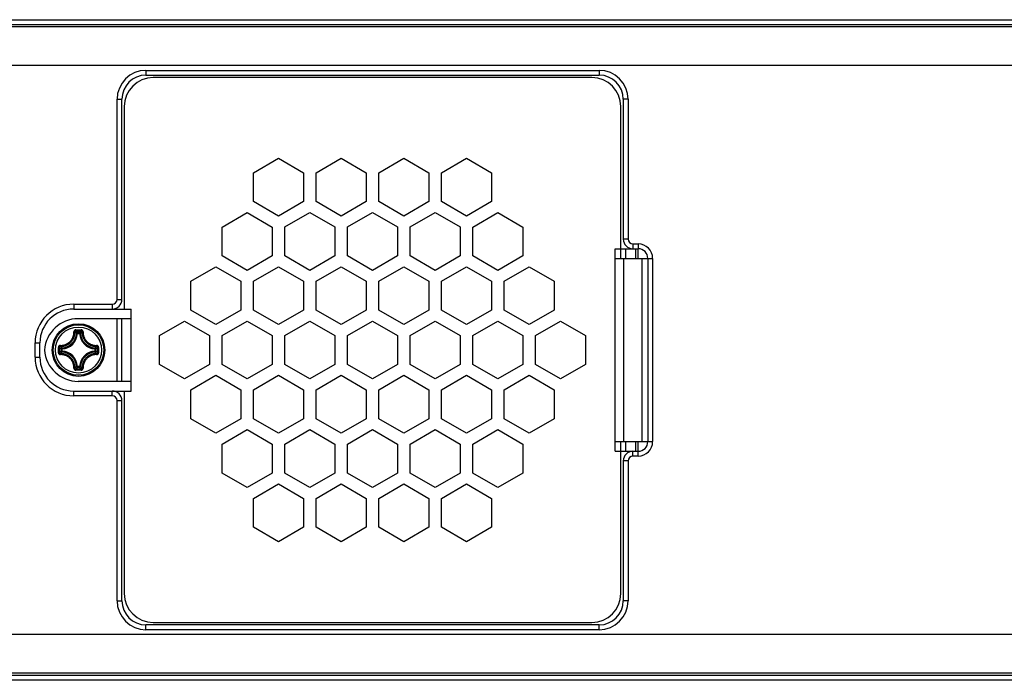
# Model space of a CAD drawing. Extents: x 0 to 420, y 0 to 297.
# Tile 14 of 116: x 112 to 133, y 75 to 89. Entities that reach past the tile are written whole.
import ezdxf

# ---------------------------------------------------------------- set-up
doc = ezdxf.new("R2010")
doc.units = 0
doc.header["$LTSCALE"] = 23.1
doc.layers.get('0').update_dxf_attribs({"linetype": 'CONTINUOUS'})
doc.layers.add('02___PRT_ALL_AXES', color=7, linetype='CONTINUOUS')

msp = doc.modelspace()

# ---------------------------------------------------------------- linework, layer by layer
at = {"color": 7, "linetype": 'CONTINUOUS'}
for p, q in [((87.654, 88.574), (151.8, 88.574)), ((87.654, 88.474), (151.8, 88.474)), ((151.8, 88.424), (87.654, 88.424)), ((150.29, 87.624), (109.627, 87.624)), ((115.027, 87.524), (115.027, 87.424)), ((115.027, 87.524), (124.427, 87.524)), ((115.027, 87.424), (124.427, 87.424)), ((124.427, 87.524), (124.427, 87.424)), ((124.277, 87.374), (115.177, 87.374)), ((114.427, 82.774), (114.427, 86.924)), ((114.427, 86.924), (114.527, 86.924)), ((114.527, 82.774), (114.527, 86.924)), ((124.927, 86.924), (124.927, 84.024)), ((125.027, 86.924), (124.927, 86.924)), ((125.027, 86.924), (125.027, 84.024)), ((114.577, 86.774), (114.577, 82.574)), ((124.877, 83.624), (124.877, 86.774)), ((117.258, 85.401), (117.777, 85.701)), ((117.777, 85.701), (118.297, 85.401)), ((118.558, 85.401), (119.077, 85.701)), ((119.077, 85.701), (119.597, 85.401)), ((119.857, 85.401), (120.377, 85.701)), ((120.377, 85.701), (120.896, 85.401)), ((121.157, 85.401), (121.677, 85.701)), ((121.677, 85.701), (122.196, 85.401)), ((117.258, 84.801), (117.258, 85.401)), ((118.297, 85.401), (118.297, 84.801)), ((118.558, 84.801), (118.558, 85.401)), ((119.597, 85.401), (119.597, 84.801)), ((119.857, 84.801), (119.857, 85.401)), ((120.896, 85.401), (120.896, 84.801)), ((121.157, 84.801), (121.157, 85.401)), ((122.196, 85.401), (122.196, 84.801)), ((117.777, 84.501), (117.258, 84.801)), ((118.297, 84.801), (117.777, 84.501)), ((119.077, 84.501), (118.558, 84.801)), ((119.597, 84.801), (119.077, 84.501)), ((120.377, 84.501), (119.857, 84.801)), ((120.896, 84.801), (120.377, 84.501)), ((121.677, 84.501), (121.157, 84.801)), ((122.196, 84.801), (121.677, 84.501)), ((116.608, 84.275), (117.127, 84.575)), ((117.127, 84.575), (117.647, 84.275)), ((117.907, 84.276), (118.427, 84.576)), ((118.427, 84.576), (118.947, 84.276)), ((119.207, 84.276), (119.727, 84.576)), ((119.727, 84.576), (120.247, 84.276)), ((120.507, 84.276), (121.027, 84.576)), ((121.027, 84.576), (121.547, 84.276)), ((121.807, 84.275), (122.327, 84.575)), ((122.327, 84.575), (122.846, 84.275)), ((116.608, 83.675), (116.608, 84.275)), ((117.647, 84.275), (117.647, 83.675)), ((117.907, 83.676), (117.907, 84.276)), ((118.947, 84.276), (118.947, 83.676)), ((119.207, 83.676), (119.207, 84.276)), ((120.247, 84.276), (120.247, 83.676)), ((120.507, 83.676), (120.507, 84.276)), ((121.547, 84.276), (121.547, 83.676)), ((121.807, 83.675), (121.807, 84.275)), ((122.846, 84.275), (122.846, 83.675)), ((125.027, 84.024), (124.927, 84.024)), ((124.762, 83.824), (125.237, 83.824)), ((124.762, 79.624), (124.762, 83.824)), ((124.977, 83.824), (124.977, 83.624)), ((125.127, 83.924), (125.237, 83.924)), ((125.127, 83.924), (125.127, 83.824)), ((125.187, 83.624), (125.187, 83.824)), ((125.237, 83.924), (125.237, 83.824)), ((117.127, 83.375), (116.608, 83.675)), ((117.647, 83.675), (117.127, 83.375)), ((118.427, 83.376), (117.907, 83.676)), ((118.947, 83.676), (118.427, 83.376)), ((119.727, 83.376), (119.207, 83.676)), ((120.247, 83.676), (119.727, 83.376)), ((121.027, 83.376), (120.507, 83.676)), ((121.547, 83.676), (121.027, 83.376)), ((122.327, 83.375), (121.807, 83.675)), ((122.846, 83.675), (122.327, 83.375)), ((124.762, 83.624), (125.537, 83.624)), ((124.935, 83.624), (124.935, 79.824)), ((125.319, 79.824), (125.319, 83.624)), ((125.437, 83.624), (125.437, 79.824)), ((125.537, 83.624), (125.537, 79.824)), ((115.958, 83.15), (116.478, 83.45)), ((116.478, 83.45), (116.997, 83.15)), ((117.257, 83.15), (117.777, 83.45)), ((117.777, 83.45), (118.297, 83.15)), ((118.558, 83.15), (119.077, 83.45)), ((119.077, 83.45), (119.597, 83.15)), ((119.857, 83.15), (120.377, 83.45)), ((120.377, 83.45), (120.896, 83.15)), ((121.157, 83.15), (121.677, 83.45)), ((121.677, 83.45), (122.197, 83.15)), ((122.457, 83.15), (122.976, 83.45)), ((122.976, 83.45), (123.496, 83.15)), ((115.958, 82.55), (115.958, 83.15)), ((116.997, 83.15), (116.997, 82.55)), ((117.257, 82.55), (117.257, 83.15)), ((118.297, 83.15), (118.297, 82.55)), ((118.558, 82.55), (118.558, 83.15)), ((119.597, 83.15), (119.597, 82.55)), ((119.857, 82.55), (119.857, 83.15)), ((120.896, 83.15), (120.896, 82.55)), ((121.157, 82.55), (121.157, 83.15)), ((122.197, 83.15), (122.197, 82.55)), ((122.457, 82.55), (122.457, 83.15)), ((123.496, 83.15), (123.496, 82.55)), ((114.427, 82.774), (114.527, 82.774)), ((113.527, 82.674), (113.527, 82.574)), ((113.527, 82.674), (114.327, 82.674)), ((113.527, 82.574), (114.717, 82.574)), ((114.327, 82.674), (114.327, 82.574)), ((114.717, 80.874), (114.717, 82.574)), ((116.478, 82.25), (115.958, 82.55)), ((116.997, 82.55), (116.478, 82.25)), ((117.777, 82.25), (117.257, 82.55)), ((118.297, 82.55), (117.777, 82.25)), ((119.077, 82.25), (118.558, 82.55)), ((119.597, 82.55), (119.077, 82.25)), ((120.377, 82.25), (119.857, 82.55)), ((120.896, 82.55), (120.377, 82.25)), ((121.677, 82.25), (121.157, 82.55)), ((122.197, 82.55), (121.677, 82.25)), ((122.976, 82.25), (122.457, 82.55)), ((123.496, 82.55), (122.976, 82.25)), ((114.717, 82.374), (113.62, 82.374)), ((114.529, 81.074), (114.529, 82.374)), ((115.308, 82.024), (115.828, 82.324)), ((115.828, 82.324), (116.347, 82.024)), ((116.607, 82.024), (117.127, 82.324)), ((117.127, 82.324), (117.647, 82.024)), ((117.908, 82.024), (118.428, 82.324)), ((118.428, 82.324), (118.947, 82.024)), ((119.207, 82.024), (119.727, 82.324)), ((119.727, 82.324), (120.247, 82.024)), ((120.507, 82.024), (121.026, 82.324)), ((121.026, 82.324), (121.546, 82.024)), ((121.807, 82.024), (122.327, 82.324)), ((122.327, 82.324), (122.847, 82.024)), ((123.107, 82.024), (123.626, 82.324)), ((123.626, 82.324), (124.146, 82.024)), ((113.572, 82.142), (113.572, 82.135)), ((113.572, 82.142), (113.627, 82.142)), ((113.572, 82.135), (113.572, 82.129)), ((113.573, 82.118), (113.627, 82.118)), ((113.627, 82.142), (113.682, 82.142)), ((113.627, 82.118), (113.681, 82.118)), ((113.682, 82.142), (113.682, 82.135)), ((113.605, 82.066), (113.585, 82.067)), ((113.605, 82.066), (113.605, 82.086)), ((113.605, 82.086), (113.649, 82.086)), ((113.605, 82.066), (113.649, 82.066)), ((113.649, 82.066), (113.649, 82.086)), ((113.649, 82.066), (113.669, 82.067)), ((115.308, 81.424), (115.308, 82.024)), ((116.347, 82.024), (116.347, 81.424)), ((116.607, 81.424), (116.607, 82.024)), ((117.647, 82.024), (117.647, 81.424)), ((117.908, 81.424), (117.908, 82.024)), ((118.947, 82.024), (118.947, 81.424)), ((119.207, 81.424), (119.207, 82.024)), ((120.247, 82.024), (120.247, 81.424)), ((120.507, 81.424), (120.507, 82.024)), ((121.546, 82.024), (121.546, 81.424)), ((121.807, 81.424), (121.807, 82.024)), ((122.847, 82.024), (122.847, 81.424)), ((123.107, 81.424), (123.107, 82.024)), ((124.146, 82.024), (124.146, 81.424)), ((112.727, 81.574), (112.727, 81.874)), ((112.727, 81.874), (112.827, 81.874)), ((112.827, 81.574), (112.827, 81.874)), ((113.209, 81.779), (113.216, 81.779)), ((113.233, 81.724), (113.233, 81.779)), ((113.233, 81.67), (113.233, 81.724)), ((113.265, 81.702), (113.265, 81.747)), ((113.285, 81.747), (113.265, 81.747)), ((113.285, 81.702), (113.265, 81.702)), ((113.285, 81.747), (113.284, 81.767)), ((113.285, 81.702), (113.284, 81.682)), ((113.285, 81.702), (113.285, 81.747)), ((113.969, 81.747), (113.97, 81.767)), ((113.969, 81.747), (113.969, 81.702)), ((113.969, 81.747), (113.989, 81.747)), ((113.969, 81.702), (113.97, 81.682)), ((113.969, 81.702), (113.989, 81.702)), ((113.989, 81.747), (113.989, 81.702)), ((114.021, 81.779), (114.021, 81.724)), ((114.021, 81.724), (114.021, 81.67)), ((114.038, 81.779), (114.032, 81.779)), ((114.045, 81.779), (114.038, 81.779)), ((114.045, 81.779), (114.045, 81.752)), ((112.727, 81.574), (112.827, 81.574)), ((113.209, 81.669), (113.209, 81.697)), ((113.209, 81.669), (113.216, 81.669)), ((113.216, 81.669), (113.222, 81.67)), ((114.045, 81.669), (114.038, 81.669)), ((113.572, 81.307), (113.572, 81.313)), ((113.627, 81.307), (113.572, 81.307)), ((113.627, 81.33), (113.573, 81.33)), ((113.605, 81.382), (113.585, 81.381)), ((113.605, 81.382), (113.605, 81.362)), ((113.649, 81.382), (113.605, 81.382)), ((113.649, 81.362), (113.605, 81.362)), ((113.681, 81.33), (113.627, 81.33)), ((113.682, 81.307), (113.627, 81.307)), ((113.649, 81.382), (113.649, 81.362)), ((113.649, 81.382), (113.669, 81.381)), ((113.682, 81.313), (113.682, 81.32)), ((113.682, 81.307), (113.682, 81.313)), ((115.828, 81.124), (115.308, 81.424)), ((116.347, 81.424), (115.828, 81.124)), ((117.127, 81.124), (116.607, 81.424)), ((117.647, 81.424), (117.127, 81.124)), ((118.428, 81.124), (117.908, 81.424)), ((118.947, 81.424), (118.428, 81.124)), ((119.727, 81.124), (119.207, 81.424)), ((120.247, 81.424), (119.727, 81.124)), ((121.026, 81.124), (120.507, 81.424)), ((121.546, 81.424), (121.026, 81.124)), ((122.327, 81.124), (121.807, 81.424)), ((122.847, 81.424), (122.327, 81.124)), ((123.626, 81.124), (123.107, 81.424)), ((124.146, 81.424), (123.626, 81.124)), ((115.958, 80.899), (116.478, 81.199)), ((116.478, 81.199), (116.997, 80.899)), ((117.257, 80.899), (117.777, 81.199)), ((117.777, 81.199), (118.297, 80.899)), ((118.558, 80.899), (119.077, 81.199)), ((119.077, 81.199), (119.597, 80.899)), ((119.857, 80.899), (120.377, 81.199)), ((120.377, 81.199), (120.896, 80.899)), ((121.157, 80.899), (121.677, 81.199)), ((121.677, 81.199), (122.197, 80.899)), ((122.457, 80.899), (122.976, 81.199)), ((122.976, 81.199), (123.496, 80.899)), ((114.717, 81.074), (113.62, 81.074)), ((115.958, 80.299), (115.958, 80.899)), ((116.997, 80.899), (116.997, 80.299)), ((117.257, 80.299), (117.257, 80.899)), ((118.297, 80.899), (118.297, 80.299)), ((118.558, 80.299), (118.558, 80.899)), ((119.597, 80.899), (119.597, 80.299)), ((119.857, 80.299), (119.857, 80.899)), ((120.896, 80.899), (120.896, 80.299)), ((121.157, 80.299), (121.157, 80.899)), ((122.197, 80.899), (122.197, 80.299)), ((122.457, 80.299), (122.457, 80.899)), ((123.496, 80.899), (123.496, 80.299)), ((113.527, 80.774), (113.527, 80.874)), ((113.527, 80.874), (114.717, 80.874)), ((114.327, 80.774), (113.527, 80.774)), ((114.327, 80.774), (114.327, 80.874)), ((114.577, 80.874), (114.577, 76.674)), ((114.427, 76.524), (114.427, 80.674)), ((114.427, 80.674), (114.527, 80.674)), ((114.527, 76.524), (114.527, 80.674)), ((116.478, 79.999), (115.958, 80.299)), ((116.997, 80.299), (116.478, 79.999)), ((117.777, 79.999), (117.257, 80.299)), ((118.297, 80.299), (117.777, 79.999)), ((119.077, 79.999), (118.558, 80.299)), ((119.597, 80.299), (119.077, 79.999)), ((120.377, 79.999), (119.857, 80.299)), ((120.896, 80.299), (120.377, 79.999)), ((121.677, 79.999), (121.157, 80.299)), ((122.197, 80.299), (121.677, 79.999)), ((122.976, 79.999), (122.457, 80.299)), ((123.496, 80.299), (122.976, 79.999)), ((116.608, 79.773), (117.127, 80.073)), ((117.127, 80.073), (117.647, 79.773)), ((117.907, 79.773), (118.427, 80.073)), ((118.427, 80.073), (118.947, 79.773)), ((119.207, 79.773), (119.727, 80.073)), ((119.727, 80.073), (120.247, 79.773)), ((120.507, 79.773), (121.027, 80.073)), ((121.027, 80.073), (121.547, 79.773)), ((121.807, 79.773), (122.327, 80.073)), ((122.327, 80.073), (122.846, 79.773)), ((116.608, 79.173), (116.608, 79.773)), ((117.647, 79.773), (117.647, 79.173)), ((117.907, 79.173), (117.907, 79.773)), ((118.947, 79.773), (118.947, 79.173)), ((119.207, 79.173), (119.207, 79.773)), ((120.247, 79.773), (120.247, 79.173)), ((120.507, 79.173), (120.507, 79.773)), ((121.547, 79.773), (121.547, 79.173)), ((121.807, 79.173), (121.807, 79.773)), ((122.846, 79.773), (122.846, 79.173)), ((124.762, 79.824), (125.537, 79.824)), ((124.877, 76.674), (124.877, 79.824)), ((124.977, 79.824), (124.977, 79.624)), ((125.187, 79.624), (125.187, 79.824)), ((124.762, 79.624), (125.237, 79.624)), ((125.127, 79.524), (125.127, 79.624)), ((125.237, 79.524), (125.127, 79.524)), ((125.237, 79.524), (125.237, 79.624)), ((125.027, 79.424), (124.927, 79.424)), ((124.927, 79.424), (124.927, 76.524)), ((125.027, 79.424), (125.027, 76.524)), ((117.127, 78.873), (116.608, 79.173)), ((117.647, 79.173), (117.127, 78.873)), ((118.427, 78.873), (117.907, 79.173)), ((118.947, 79.173), (118.427, 78.873)), ((119.727, 78.873), (119.207, 79.173)), ((120.247, 79.173), (119.727, 78.873)), ((121.027, 78.873), (120.507, 79.173)), ((121.547, 79.173), (121.027, 78.873)), ((122.327, 78.873), (121.807, 79.173)), ((122.846, 79.173), (122.327, 78.873)), ((117.258, 78.648), (117.777, 78.948)), ((117.777, 78.948), (118.297, 78.648)), ((118.558, 78.648), (119.077, 78.948)), ((119.077, 78.948), (119.597, 78.648)), ((119.857, 78.648), (120.377, 78.948)), ((120.377, 78.948), (120.896, 78.648)), ((121.157, 78.648), (121.677, 78.948)), ((121.677, 78.948), (122.196, 78.648)), ((117.258, 78.048), (117.258, 78.648)), ((118.297, 78.648), (118.297, 78.048)), ((118.558, 78.048), (118.558, 78.648)), ((119.597, 78.648), (119.597, 78.048)), ((119.857, 78.048), (119.857, 78.648)), ((120.896, 78.648), (120.896, 78.048)), ((121.157, 78.048), (121.157, 78.648)), ((122.196, 78.648), (122.196, 78.048)), ((117.777, 77.748), (117.258, 78.048)), ((118.297, 78.048), (117.777, 77.748)), ((119.077, 77.748), (118.558, 78.048)), ((119.597, 78.048), (119.077, 77.748)), ((120.377, 77.748), (119.857, 78.048)), ((120.896, 78.048), (120.377, 77.748)), ((121.677, 77.748), (121.157, 78.048)), ((122.196, 78.048), (121.677, 77.748)), ((114.427, 76.524), (114.527, 76.524)), ((125.027, 76.524), (124.927, 76.524)), ((115.027, 75.924), (115.027, 76.024)), ((124.427, 76.024), (115.027, 76.024)), ((115.177, 76.074), (124.277, 76.074)), ((124.427, 75.924), (124.427, 76.024)), ((150.29, 75.824), (109.627, 75.824)), ((124.427, 75.924), (115.027, 75.924)), ((151.8, 75.024), (87.654, 75.024)), ((142.957, 74.974), (87.654, 74.974)), ((142.957, 74.874), (87.654, 74.874))]:
    msp.add_line(p, q, dxfattribs=at)
at = {"color": 3, "linetype": 'CONTINUOUS'}
for p, q in [((125.227, 83.824), (125.227, 83.624)), ((125.227, 79.824), (125.227, 79.624))]:
    msp.add_line(p, q, dxfattribs=at)
at = {"color": 7, "linetype": 'CONTINUOUS'}
for points in [[(113.572, 82.142), (113.568, 82.142), (113.564, 82.141), (113.56, 82.14), (113.556, 82.139), (113.552, 82.137), (113.548, 82.134), (113.545, 82.132), (113.542, 82.129), (113.54, 82.126), (113.537, 82.123), (113.536, 82.12), (113.534, 82.117), (113.533, 82.114), (113.532, 82.111), (113.532, 82.108), (113.532, 82.105), (113.531, 82.103), (113.531, 82.1)], [(113.573, 82.118), (113.569, 82.118), (113.566, 82.117), (113.563, 82.116), (113.56, 82.114), (113.558, 82.112), (113.556, 82.11), (113.554, 82.107), (113.553, 82.104), (113.552, 82.101), (113.552, 82.098)], [(113.572, 82.129), (113.572, 82.126), (113.572, 82.124), (113.572, 82.122), (113.572, 82.12), (113.572, 82.119), (113.573, 82.118)], [(113.605, 82.086), (113.599, 82.092), (113.594, 82.097), (113.589, 82.103), (113.583, 82.108), (113.578, 82.113), (113.573, 82.118)], [(113.649, 82.086), (113.655, 82.092), (113.66, 82.097), (113.665, 82.103), (113.671, 82.108), (113.676, 82.113), (113.681, 82.118)], [(113.682, 82.135), (113.682, 82.129), (113.682, 82.126), (113.682, 82.124), (113.682, 82.122), (113.682, 82.12), (113.681, 82.119), (113.681, 82.118)], [(113.702, 82.098), (113.702, 82.101), (113.701, 82.104), (113.7, 82.107), (113.698, 82.11), (113.696, 82.112), (113.694, 82.114), (113.691, 82.116), (113.688, 82.117), (113.685, 82.118), (113.681, 82.118)], [(113.723, 82.1), (113.723, 82.103), (113.722, 82.106), (113.722, 82.108), (113.722, 82.111), (113.721, 82.114), (113.72, 82.117), (113.718, 82.12), (113.716, 82.123), (113.714, 82.126), (113.712, 82.129), (113.709, 82.132), (113.706, 82.134), (113.702, 82.137), (113.698, 82.139), (113.694, 82.14), (113.69, 82.141), (113.686, 82.142), (113.682, 82.142)], [(113.251, 81.82), (113.26, 81.82), (113.271, 81.82), (113.281, 81.821), (113.293, 81.822), (113.305, 81.824), (113.317, 81.826), (113.33, 81.829), (113.344, 81.833), (113.357, 81.838), (113.37, 81.843), (113.382, 81.849), (113.394, 81.856), (113.406, 81.863), (113.417, 81.87), (113.427, 81.878), (113.437, 81.886), (113.446, 81.894), (113.455, 81.903), (113.463, 81.911), (113.47, 81.92), (113.477, 81.929), (113.484, 81.938), (113.489, 81.946), (113.494, 81.954), (113.498, 81.962), (113.502, 81.969), (113.506, 81.976), (113.509, 81.983), (113.512, 81.99), (113.514, 81.997), (113.517, 82.004), (113.519, 82.01), (113.521, 82.018), (113.523, 82.025), (113.525, 82.033), (113.527, 82.041), (113.528, 82.05), (113.53, 82.06), (113.531, 82.07), (113.531, 82.081), (113.532, 82.091), (113.531, 82.1)], [(113.253, 81.799), (113.263, 81.799), (113.274, 81.799), (113.286, 81.8), (113.298, 81.801), (113.31, 81.803), (113.324, 81.806), (113.338, 81.809), (113.352, 81.813), (113.366, 81.818), (113.38, 81.824), (113.393, 81.83), (113.406, 81.837), (113.418, 81.845), (113.43, 81.852), (113.441, 81.861), (113.452, 81.869), (113.461, 81.878), (113.471, 81.887), (113.479, 81.897), (113.487, 81.906), (113.495, 81.916), (113.501, 81.925), (113.507, 81.934), (113.512, 81.942), (113.517, 81.951), (113.521, 81.958), (113.525, 81.966), (113.528, 81.973), (113.531, 81.98), (113.534, 81.988), (113.537, 81.995), (113.539, 82.002), (113.541, 82.01), (113.543, 82.018), (113.545, 82.026), (113.547, 82.035), (113.549, 82.045), (113.55, 82.055), (113.551, 82.066), (113.552, 82.077), (113.552, 82.088), (113.552, 82.098)], [(113.531, 82.1), (113.534, 82.101), (113.537, 82.101), (113.54, 82.1), (113.543, 82.1), (113.545, 82.1), (113.547, 82.1), (113.549, 82.099), (113.551, 82.099), (113.552, 82.099), (113.552, 82.098)], [(113.585, 82.067), (113.579, 82.073), (113.574, 82.078), (113.568, 82.083), (113.563, 82.088), (113.558, 82.093), (113.552, 82.098)], [(113.605, 82.086), (113.602, 82.086), (113.599, 82.085), (113.596, 82.084), (113.593, 82.083), (113.591, 82.081), (113.589, 82.079), (113.587, 82.076), (113.586, 82.073), (113.585, 82.07), (113.585, 82.067)], [(113.669, 82.067), (113.669, 82.07), (113.668, 82.073), (113.667, 82.076), (113.665, 82.079), (113.663, 82.081), (113.661, 82.083), (113.658, 82.084), (113.655, 82.085), (113.652, 82.086), (113.649, 82.086)], [(113.669, 82.067), (113.675, 82.073), (113.68, 82.078), (113.686, 82.083), (113.691, 82.088), (113.696, 82.093), (113.702, 82.098)], [(113.723, 82.1), (113.72, 82.101), (113.717, 82.101), (113.714, 82.1), (113.711, 82.1), (113.709, 82.1), (113.707, 82.1), (113.705, 82.099), (113.703, 82.099), (113.702, 82.099), (113.702, 82.098)], [(113.702, 82.098), (113.702, 82.078), (113.703, 82.059), (113.706, 82.041), (113.709, 82.024), (113.713, 82.009), (113.718, 81.994), (113.723, 81.98), (113.729, 81.966), (113.736, 81.953), (113.743, 81.94), (113.75, 81.928), (113.759, 81.917), (113.767, 81.905), (113.777, 81.894), (113.787, 81.884), (113.797, 81.874), (113.808, 81.865), (113.819, 81.856), (113.831, 81.848), (113.843, 81.84), (113.856, 81.833), (113.869, 81.826), (113.883, 81.82), (113.897, 81.815), (113.912, 81.81), (113.927, 81.806), (113.944, 81.803), (113.961, 81.801), (113.98, 81.799), (114.001, 81.799)], [(113.723, 82.1), (113.723, 82.081), (113.724, 82.063), (113.726, 82.047), (113.729, 82.031), (113.733, 82.017), (113.738, 82.003), (113.743, 81.989), (113.748, 81.977), (113.754, 81.964), (113.761, 81.953), (113.768, 81.941), (113.776, 81.93), (113.784, 81.92), (113.793, 81.909), (113.802, 81.9), (113.812, 81.89), (113.822, 81.881), (113.833, 81.873), (113.844, 81.865), (113.855, 81.858), (113.867, 81.852), (113.879, 81.846), (113.892, 81.84), (113.906, 81.835), (113.919, 81.83), (113.934, 81.827), (113.95, 81.824), (113.966, 81.821), (113.984, 81.82), (114.003, 81.82)], [(113.251, 81.82), (113.248, 81.82), (113.246, 81.82), (113.243, 81.819), (113.24, 81.819), (113.237, 81.818), (113.235, 81.817), (113.232, 81.816), (113.228, 81.814), (113.225, 81.812), (113.222, 81.809), (113.22, 81.806), (113.217, 81.803), (113.215, 81.799), (113.213, 81.795), (113.211, 81.791), (113.21, 81.787), (113.21, 81.783), (113.209, 81.779)], [(113.209, 81.697), (113.209, 81.752), (113.209, 81.779)], [(113.216, 81.779), (113.222, 81.779), (113.225, 81.779), (113.228, 81.779), (113.23, 81.779), (113.231, 81.779), (113.232, 81.779), (113.233, 81.779)], [(113.253, 81.799), (113.25, 81.799), (113.247, 81.798), (113.244, 81.797), (113.241, 81.796), (113.239, 81.793), (113.237, 81.791), (113.235, 81.788), (113.234, 81.785), (113.233, 81.782), (113.233, 81.779)], [(113.265, 81.747), (113.26, 81.752), (113.254, 81.757), (113.249, 81.763), (113.243, 81.768), (113.238, 81.773), (113.233, 81.779)], [(113.265, 81.702), (113.26, 81.697), (113.254, 81.691), (113.249, 81.686), (113.243, 81.681), (113.238, 81.675), (113.233, 81.67)], [(113.251, 81.82), (113.251, 81.817), (113.251, 81.814), (113.251, 81.811), (113.251, 81.809), (113.251, 81.806), (113.252, 81.804), (113.252, 81.802), (113.252, 81.801), (113.253, 81.8), (113.253, 81.799)], [(113.284, 81.767), (113.279, 81.772), (113.273, 81.778), (113.268, 81.783), (113.263, 81.788), (113.258, 81.794), (113.253, 81.799)], [(113.284, 81.767), (113.281, 81.766), (113.278, 81.765), (113.275, 81.764), (113.273, 81.762), (113.271, 81.76), (113.269, 81.758), (113.267, 81.756), (113.266, 81.753), (113.265, 81.75), (113.265, 81.747)], [(113.265, 81.702), (113.265, 81.699), (113.266, 81.696), (113.267, 81.693), (113.269, 81.691), (113.271, 81.688), (113.273, 81.686), (113.275, 81.685), (113.278, 81.683), (113.281, 81.682), (113.284, 81.682)], [(113.97, 81.767), (113.975, 81.772), (113.981, 81.778), (113.986, 81.783), (113.991, 81.788), (113.996, 81.794), (114.001, 81.799)], [(113.989, 81.747), (113.989, 81.75), (113.988, 81.753), (113.987, 81.755), (113.985, 81.758), (113.983, 81.76), (113.981, 81.762), (113.979, 81.764), (113.976, 81.765), (113.973, 81.766), (113.97, 81.767)], [(113.97, 81.682), (113.973, 81.682), (113.976, 81.683), (113.979, 81.685), (113.981, 81.686), (113.983, 81.688), (113.985, 81.691), (113.987, 81.693), (113.988, 81.696), (113.989, 81.699), (113.989, 81.702)], [(113.989, 81.747), (113.994, 81.752), (114, 81.757), (114.005, 81.763), (114.011, 81.768), (114.016, 81.773), (114.021, 81.779)], [(113.989, 81.702), (113.994, 81.697), (114, 81.691), (114.005, 81.686), (114.011, 81.681), (114.016, 81.675), (114.021, 81.67)], [(114.003, 81.82), (114.003, 81.817), (114.003, 81.814), (114.003, 81.811), (114.003, 81.809), (114.003, 81.806), (114.002, 81.804), (114.002, 81.802), (114.002, 81.801), (114.001, 81.8), (114.001, 81.799)], [(114.021, 81.779), (114.021, 81.782), (114.02, 81.785), (114.019, 81.788), (114.017, 81.791), (114.015, 81.793), (114.013, 81.796), (114.01, 81.797), (114.007, 81.798), (114.004, 81.799), (114.001, 81.799)], [(114.045, 81.779), (114.044, 81.783), (114.044, 81.787), (114.043, 81.791), (114.041, 81.795), (114.039, 81.799), (114.037, 81.803), (114.034, 81.806), (114.031, 81.809), (114.028, 81.812), (114.025, 81.814), (114.022, 81.816), (114.019, 81.817), (114.016, 81.818), (114.014, 81.819), (114.011, 81.819), (114.008, 81.82), (114.006, 81.82), (114.003, 81.82)], [(114.032, 81.779), (114.029, 81.779), (114.026, 81.779), (114.024, 81.779), (114.023, 81.779), (114.022, 81.779), (114.021, 81.779)], [(114.045, 81.752), (114.045, 81.697), (114.045, 81.669)], [(113.209, 81.669), (113.21, 81.666), (113.21, 81.661), (113.211, 81.657), (113.213, 81.653), (113.215, 81.649), (113.217, 81.646), (113.22, 81.642), (113.223, 81.639), (113.226, 81.637), (113.229, 81.635), (113.232, 81.633), (113.235, 81.632), (113.238, 81.631), (113.24, 81.63), (113.243, 81.629), (113.246, 81.629), (113.248, 81.629), (113.251, 81.629)], [(113.222, 81.67), (113.225, 81.67), (113.228, 81.67), (113.23, 81.67), (113.231, 81.67), (113.232, 81.67), (113.233, 81.67)], [(113.233, 81.67), (113.233, 81.667), (113.234, 81.664), (113.235, 81.661), (113.237, 81.658), (113.239, 81.655), (113.241, 81.653), (113.244, 81.652), (113.247, 81.65), (113.25, 81.65), (113.253, 81.649)], [(113.251, 81.629), (113.251, 81.632), (113.251, 81.635), (113.251, 81.638), (113.251, 81.64), (113.251, 81.643), (113.252, 81.645), (113.252, 81.646), (113.252, 81.648), (113.253, 81.649), (113.253, 81.649)], [(113.531, 81.348), (113.532, 81.358), (113.531, 81.368), (113.531, 81.378), (113.53, 81.389), (113.528, 81.401), (113.526, 81.413), (113.523, 81.426), (113.519, 81.439), (113.514, 81.451), (113.509, 81.464), (113.504, 81.476), (113.497, 81.488), (113.491, 81.5), (113.484, 81.511), (113.476, 81.521), (113.469, 81.531), (113.46, 81.54), (113.451, 81.549), (113.442, 81.558), (113.433, 81.566), (113.423, 81.574), (113.413, 81.582), (113.402, 81.589), (113.39, 81.595), (113.378, 81.601), (113.366, 81.607), (113.353, 81.612), (113.34, 81.616), (113.327, 81.62), (113.315, 81.623), (113.303, 81.625), (113.291, 81.627), (113.28, 81.628), (113.27, 81.629), (113.26, 81.629), (113.251, 81.629)], [(113.284, 81.682), (113.279, 81.677), (113.273, 81.671), (113.268, 81.666), (113.263, 81.66), (113.258, 81.655), (113.253, 81.649)], [(113.552, 81.351), (113.552, 81.361), (113.552, 81.371), (113.551, 81.382), (113.55, 81.394), (113.548, 81.407), (113.546, 81.42), (113.543, 81.433), (113.539, 81.447), (113.534, 81.461), (113.529, 81.474), (113.523, 81.487), (113.516, 81.5), (113.509, 81.512), (113.502, 81.524), (113.494, 81.535), (113.485, 81.545), (113.476, 81.555), (113.467, 81.565), (113.457, 81.574), (113.447, 81.583), (113.437, 81.591), (113.425, 81.599), (113.414, 81.607), (113.402, 81.614), (113.389, 81.62), (113.376, 81.626), (113.362, 81.632), (113.349, 81.636), (113.335, 81.64), (113.321, 81.644), (113.308, 81.646), (113.296, 81.648), (113.284, 81.649), (113.273, 81.649), (113.263, 81.65), (113.253, 81.649)], [(114.001, 81.649), (113.991, 81.65), (113.98, 81.649), (113.968, 81.649), (113.956, 81.647), (113.943, 81.646), (113.93, 81.643), (113.916, 81.64), (113.902, 81.635), (113.888, 81.63), (113.874, 81.625), (113.861, 81.618), (113.848, 81.611), (113.836, 81.604), (113.824, 81.596), (113.813, 81.588), (113.802, 81.579), (113.793, 81.571), (113.783, 81.561), (113.775, 81.552), (113.767, 81.543), (113.759, 81.533), (113.753, 81.524), (113.747, 81.515), (113.742, 81.506), (113.737, 81.498), (113.733, 81.49), (113.729, 81.483), (113.726, 81.476), (113.723, 81.468), (113.72, 81.461), (113.717, 81.454), (113.715, 81.447), (113.713, 81.439), (113.711, 81.431), (113.709, 81.423), (113.707, 81.414), (113.705, 81.404), (113.704, 81.394), (113.703, 81.383), (113.702, 81.372), (113.702, 81.361), (113.702, 81.351)], [(114.003, 81.629), (113.994, 81.629), (113.983, 81.629), (113.973, 81.628), (113.961, 81.627), (113.949, 81.625), (113.937, 81.623), (113.924, 81.619), (113.91, 81.615), (113.897, 81.611), (113.884, 81.605), (113.872, 81.599), (113.86, 81.593), (113.848, 81.586), (113.837, 81.579), (113.827, 81.571), (113.817, 81.563), (113.808, 81.555), (113.799, 81.546), (113.791, 81.537), (113.784, 81.529), (113.777, 81.52), (113.77, 81.511), (113.765, 81.502), (113.76, 81.494), (113.756, 81.487), (113.752, 81.479), (113.748, 81.472), (113.745, 81.465), (113.742, 81.459), (113.74, 81.452), (113.737, 81.445), (113.735, 81.438), (113.733, 81.431), (113.731, 81.424), (113.729, 81.416), (113.727, 81.408), (113.726, 81.398), (113.724, 81.389), (113.723, 81.378), (113.723, 81.368), (113.722, 81.358), (113.723, 81.348)], [(113.97, 81.682), (113.975, 81.677), (113.981, 81.671), (113.986, 81.666), (113.991, 81.66), (113.996, 81.655), (114.001, 81.649)], [(114.001, 81.649), (114.004, 81.65), (114.007, 81.65), (114.01, 81.652), (114.013, 81.653), (114.015, 81.655), (114.017, 81.658), (114.019, 81.661), (114.02, 81.664), (114.021, 81.667), (114.021, 81.67)], [(114.003, 81.629), (114.003, 81.632), (114.003, 81.635), (114.003, 81.638), (114.003, 81.64), (114.003, 81.643), (114.002, 81.645), (114.002, 81.646), (114.002, 81.648), (114.001, 81.649), (114.001, 81.649)], [(114.003, 81.629), (114.006, 81.629), (114.008, 81.629), (114.011, 81.629), (114.014, 81.63), (114.016, 81.631), (114.019, 81.632), (114.022, 81.633), (114.026, 81.635), (114.029, 81.637), (114.032, 81.64), (114.034, 81.643), (114.037, 81.646), (114.039, 81.649), (114.041, 81.653), (114.043, 81.657), (114.044, 81.662), (114.044, 81.666), (114.045, 81.669)], [(114.038, 81.669), (114.032, 81.67), (114.029, 81.67), (114.026, 81.67), (114.024, 81.67), (114.023, 81.67), (114.022, 81.67), (114.021, 81.67)], [(113.531, 81.348), (113.534, 81.348), (113.537, 81.348), (113.54, 81.348), (113.543, 81.348), (113.545, 81.349), (113.547, 81.349), (113.549, 81.349), (113.551, 81.35), (113.552, 81.35), (113.552, 81.351)], [(113.531, 81.348), (113.531, 81.346), (113.532, 81.343), (113.532, 81.341), (113.532, 81.338), (113.533, 81.335), (113.534, 81.332), (113.536, 81.329), (113.538, 81.326), (113.54, 81.323), (113.542, 81.32), (113.545, 81.317), (113.548, 81.314), (113.552, 81.312), (113.556, 81.31), (113.56, 81.309), (113.564, 81.308), (113.568, 81.307), (113.572, 81.307)], [(113.585, 81.381), (113.579, 81.376), (113.574, 81.371), (113.568, 81.366), (113.563, 81.361), (113.558, 81.356), (113.552, 81.351)], [(113.552, 81.351), (113.552, 81.348), (113.553, 81.344), (113.554, 81.341), (113.556, 81.339), (113.558, 81.336), (113.56, 81.334), (113.563, 81.333), (113.566, 81.331), (113.569, 81.331), (113.573, 81.33)], [(113.572, 81.313), (113.572, 81.32), (113.572, 81.322), (113.572, 81.325), (113.572, 81.327), (113.572, 81.329), (113.572, 81.33), (113.573, 81.33)], [(113.605, 81.362), (113.599, 81.357), (113.594, 81.351), (113.589, 81.346), (113.583, 81.341), (113.578, 81.336), (113.573, 81.33)], [(113.585, 81.381), (113.585, 81.378), (113.586, 81.375), (113.587, 81.373), (113.589, 81.37), (113.591, 81.368), (113.593, 81.366), (113.596, 81.365), (113.599, 81.363), (113.602, 81.363), (113.605, 81.362)], [(113.649, 81.362), (113.652, 81.363), (113.655, 81.363), (113.658, 81.365), (113.661, 81.366), (113.663, 81.368), (113.665, 81.37), (113.667, 81.373), (113.668, 81.375), (113.669, 81.378), (113.669, 81.381)], [(113.649, 81.362), (113.655, 81.357), (113.66, 81.351), (113.665, 81.346), (113.671, 81.341), (113.676, 81.336), (113.681, 81.33)], [(113.669, 81.381), (113.675, 81.376), (113.68, 81.371), (113.686, 81.366), (113.691, 81.361), (113.696, 81.356), (113.702, 81.351)], [(113.681, 81.33), (113.685, 81.331), (113.688, 81.331), (113.691, 81.333), (113.694, 81.334), (113.696, 81.336), (113.698, 81.339), (113.7, 81.341), (113.701, 81.344), (113.702, 81.348), (113.702, 81.351)], [(113.682, 81.32), (113.682, 81.322), (113.682, 81.325), (113.682, 81.327), (113.682, 81.329), (113.681, 81.33), (113.681, 81.33)], [(113.682, 81.307), (113.686, 81.307), (113.69, 81.308), (113.694, 81.309), (113.698, 81.31), (113.702, 81.312), (113.706, 81.315), (113.709, 81.317), (113.712, 81.32), (113.714, 81.323), (113.717, 81.326), (113.718, 81.329), (113.72, 81.332), (113.721, 81.335), (113.722, 81.338), (113.722, 81.341), (113.722, 81.343), (113.723, 81.346), (113.723, 81.348)], [(113.723, 81.348), (113.72, 81.348), (113.717, 81.348), (113.714, 81.348), (113.711, 81.348), (113.709, 81.349), (113.707, 81.349), (113.705, 81.349), (113.703, 81.35), (113.702, 81.35), (113.702, 81.351)]]:
    msp.add_lwpolyline(points, dxfattribs=at)
for radius in [0.546, 0.546, 0.524, 0.477]:
    msp.add_circle((113.627, 81.724), radius, dxfattribs=at)
for centre, radius, start, end in [((115.027, 86.924), 0.6, 90, 180), ((115.027, 86.924), 0.5, 90, 180), ((124.427, 86.924), 0.6, 0, 90), ((124.427, 86.924), 0.5, 0, 90), ((115.177, 86.774), 0.6, 90, 180), ((124.277, 86.774), 0.6, 0, 90), ((125.127, 84.024), 0.2, 180, 270), ((125.127, 84.024), 0.1, 180, 270), ((125.237, 83.624), 0.3, 0, 90), ((125.237, 83.624), 0.2, 0, 90), ((114.327, 82.774), 0.2, 270, 360), ((114.327, 82.774), 0.1, 270, 360), ((113.527, 81.874), 0.8, 90, 180), ((113.527, 81.874), 0.7, 90, 180), ((113.62, 81.674), 0.7, 90, 175.904), ((113.267, 82.084), 0.318, 273.0542, 356.9458), ((113.267, 82.084), 0.338, 273.0539, 356.9461), ((113.987, 82.084), 0.338, 183.0539, 266.9461), ((113.987, 82.084), 0.318, 183.0542, 266.9458), ((113.62, 81.774), 0.7, 184.096, 270), ((113.267, 81.364), 0.338, 3.0539, 86.9461), ((113.987, 81.364), 0.338, 93.0539, 176.9461), ((113.527, 81.574), 0.8, 180, 270), ((113.527, 81.574), 0.7, 180, 270), ((113.267, 81.364), 0.318, 3.0542, 86.9458), ((113.987, 81.364), 0.318, 93.0542, 176.9458), ((114.327, 80.674), 0.2, 0, 90), ((114.327, 80.674), 0.1, 0, 90), ((125.237, 79.824), 0.3, 270, 360), ((125.237, 79.824), 0.2, 270, 360), ((125.127, 79.424), 0.2, 90, 180), ((125.127, 79.424), 0.1, 90, 180), ((115.177, 76.674), 0.6, 180, 270), ((124.277, 76.674), 0.6, 270, 360), ((115.027, 76.524), 0.6, 180, 270), ((115.027, 76.524), 0.5, 180, 270), ((124.427, 76.524), 0.6, 270, 360), ((124.427, 76.524), 0.5, 270, 360)]:
    msp.add_arc(centre, radius, start, end, dxfattribs=at)
at = {"layer": '02___PRT_ALL_AXES', "color": 7, "linetype": 'CONTINUOUS'}
msp.add_line((114.42, 82.374), (114.42, 81.074), dxfattribs=at)

doc.saveas('drawing.dxf')
